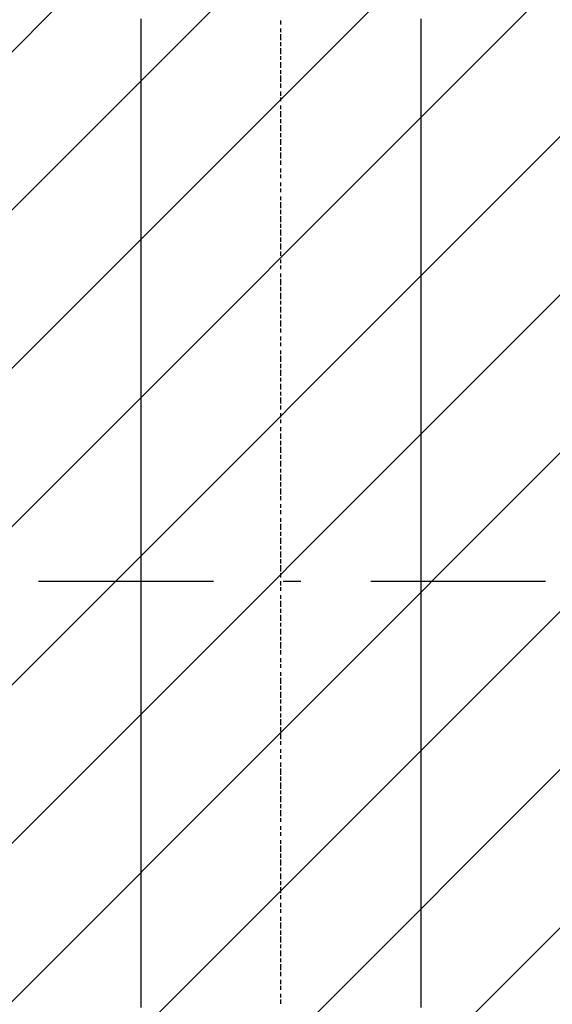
# Model space of a CAD drawing. Extents: x 997 to 109698, y 921 to 94021.
# Tile 122 of 256: x 27485 to 28628, y 14472 to 16583. Entities that reach past the tile are written whole.
import ezdxf

# ---------------------------------------------------------------- set-up
doc = ezdxf.new("R2010")
doc.units = 0
doc.header["$MEASUREMENT"] = 0
doc.layers.add('12', color=7, linetype='CONTINUOUS')
doc.layers.add('28', color=7, linetype='CONTINUOUS')

msp = doc.modelspace()

# ---------------------------------------------------------------- linework, layer by layer
at = {"layer": '12', "color": 1}
for p, q in [((27745.601607, 16576.953237), (27745.601607, 16584.953237)), ((27745.601607, 16563.953237), (27745.601607, 16576.953237)), ((28346.601607, 16576.953237), (28346.601607, 16584.953237)), ((28346.601607, 16563.953237), (28346.601607, 16576.953237)), ((27745.601607, 16555.953237), (27745.601607, 16563.953237)), ((27745.601607, 16546.953237), (27745.601607, 16555.953237)), ((28346.601607, 16555.953237), (28346.601607, 16563.953237)), ((28346.601607, 16546.953237), (28346.601607, 16555.953237)), ((27745.601607, 16534.953237), (27745.601607, 16546.953237)), ((27745.601607, 16525.953237), (27745.601607, 16534.953237)), ((28346.601607, 16534.953237), (28346.601607, 16546.953237)), ((28346.601607, 16525.953237), (28346.601607, 16534.953237)), ((27745.601607, 16517.953237), (27745.601607, 16525.953237)), ((27745.601607, 16504.953237), (27745.601607, 16517.953237)), ((28346.601607, 16517.953237), (28346.601607, 16525.953237)), ((28346.601607, 16504.953237), (28346.601607, 16517.953237)), ((27745.601607, 16496.953237), (27745.601607, 16504.953237)), ((27745.601607, 16483.953237), (27745.601607, 16496.953237)), ((28346.601607, 16496.953237), (28346.601607, 16504.953237)), ((28346.601607, 16483.953237), (28346.601607, 16496.953237)), ((27745.601607, 16474.953237), (27745.601607, 16483.953237)), ((27745.601607, 16466.953237), (27745.601607, 16474.953237)), ((28346.601607, 16474.953237), (28346.601607, 16483.953237)), ((28346.601607, 16466.953237), (28346.601607, 16474.953237)), ((27745.601607, 16453.953237), (27745.601607, 16466.953237)), ((27745.601607, 16445.953237), (27745.601607, 16453.953237)), ((28346.601607, 16453.953237), (28346.601607, 16466.953237)), ((28346.601607, 16445.953237), (28346.601607, 16453.953237)), ((27745.601607, 16436.953237), (27745.601607, 16445.953237)), ((27745.601607, 16424.953237), (27745.601607, 16436.953237)), ((28346.601607, 16436.953237), (28346.601607, 16445.953237)), ((28346.601607, 16424.953237), (28346.601607, 16436.953237)), ((27745.601607, 16415.953237), (27745.601607, 16424.953237)), ((27745.601607, 16407.953237), (27745.601607, 16415.953237)), ((27745.601607, 16394.953237), (27745.601607, 16407.953237)), ((28346.601607, 16415.953237), (28346.601607, 16424.953237)), ((28346.601607, 16407.953237), (28346.601607, 16415.953237)), ((28346.601607, 16394.953237), (28346.601607, 16407.953237)), ((27745.601607, 16386.953237), (27745.601607, 16394.953237)), ((27745.601607, 16373.953237), (27745.601607, 16386.953237)), ((28346.601607, 16386.953237), (28346.601607, 16394.953237)), ((28346.601607, 16373.953237), (28346.601607, 16386.953237)), ((27745.601607, 16364.953237), (27745.601607, 16373.953237)), ((27745.601607, 16356.953237), (27745.601607, 16364.953237)), ((28346.601607, 16364.953237), (28346.601607, 16373.953237)), ((28346.601607, 16356.953237), (28346.601607, 16364.953237)), ((27745.601607, 16343.953237), (27745.601607, 16356.953237)), ((27745.601607, 16335.953237), (27745.601607, 16343.953237)), ((28346.601607, 16343.953237), (28346.601607, 16356.953237)), ((28346.601607, 16335.953237), (28346.601607, 16343.953237)), ((27745.601607, 16326.953237), (27745.601607, 16335.953237)), ((27745.601607, 16314.953237), (27745.601607, 16326.953237)), ((28346.601607, 16326.953237), (28346.601607, 16335.953237)), ((28346.601607, 16314.953237), (28346.601607, 16326.953237)), ((27745.601607, 16305.953237), (27745.601607, 16314.953237)), ((27745.601607, 16297.953237), (27745.601607, 16305.953237)), ((28346.601607, 16305.953237), (28346.601607, 16314.953237)), ((28346.601607, 16297.953237), (28346.601607, 16305.953237)), ((27745.601607, 16284.953237), (27745.601607, 16297.953237)), ((27745.601607, 16275.953237), (27745.601607, 16284.953237)), ((28346.601607, 16284.953237), (28346.601607, 16297.953237)), ((28346.601607, 16275.953237), (28346.601607, 16284.953237)), ((27745.601607, 16263.953237), (27745.601607, 16275.953237)), ((27745.601607, 16254.953237), (27745.601607, 16263.953237)), ((28346.601607, 16263.953237), (28346.601607, 16275.953237)), ((28346.601607, 16254.953237), (28346.601607, 16263.953237)), ((27745.601607, 16246.953237), (27745.601607, 16254.953237)), ((27745.601607, 16233.953237), (27745.601607, 16246.953237)), ((28346.601607, 16246.953237), (28346.601607, 16254.953237)), ((28346.601607, 16233.953237), (28346.601607, 16246.953237)), ((27745.601607, 16225.953237), (27745.601607, 16233.953237)), ((27745.601607, 16216.953237), (27745.601607, 16225.953237)), ((27745.601607, 16203.953237), (27745.601607, 16216.953237)), ((28346.601607, 16225.953237), (28346.601607, 16233.953237)), ((28346.601607, 16216.953237), (28346.601607, 16225.953237)), ((28346.601607, 16203.953237), (28346.601607, 16216.953237)), ((27745.601607, 16195.953237), (27745.601607, 16203.953237)), ((27745.601607, 16187.953237), (27745.601607, 16195.953237)), ((28346.601607, 16195.953237), (28346.601607, 16203.953237)), ((28346.601607, 16187.953237), (28346.601607, 16195.953237)), ((27745.601607, 16174.953237), (27745.601607, 16187.953237)), ((27745.601607, 16165.953237), (27745.601607, 16174.953237)), ((28346.601607, 16174.953237), (28346.601607, 16187.953237)), ((28346.601607, 16165.953237), (28346.601607, 16174.953237)), ((27745.601607, 16157.953237), (27745.601607, 16165.953237)), ((27745.601607, 16144.953237), (27745.601607, 16157.953237)), ((28346.601607, 16157.953237), (28346.601607, 16165.953237)), ((28346.601607, 16144.953237), (28346.601607, 16157.953237)), ((27745.601607, 16136.953237), (27745.601607, 16144.953237)), ((27745.601607, 16123.953237), (27745.601607, 16136.953237)), ((28346.601607, 16136.953237), (28346.601607, 16144.953237)), ((28346.601607, 16123.953237), (28346.601607, 16136.953237)), ((27745.601607, 16115.953237), (27745.601607, 16123.953237)), ((27745.601607, 16106.953237), (27745.601607, 16115.953237)), ((28346.601607, 16115.953237), (28346.601607, 16123.953237)), ((28346.601607, 16106.953237), (28346.601607, 16115.953237)), ((27745.601607, 16093.953237), (27745.601607, 16106.953237)), ((27745.601607, 16085.953237), (27745.601607, 16093.953237)), ((28346.601607, 16093.953237), (28346.601607, 16106.953237)), ((28346.601607, 16085.953237), (28346.601607, 16093.953237)), ((27745.601607, 16076.953237), (27745.601607, 16085.953237)), ((27745.601607, 16064.953237), (27745.601607, 16076.953237)), ((28346.601607, 16076.953237), (28346.601607, 16085.953237)), ((28346.601607, 16064.953237), (28346.601607, 16076.953237)), ((27745.601607, 16055.953237), (27745.601607, 16064.953237)), ((27745.601607, 16047.953237), (27745.601607, 16055.953237)), ((27745.601607, 16034.953237), (27745.601607, 16047.953237)), ((28346.601607, 16055.953237), (28346.601607, 16064.953237)), ((28346.601607, 16047.953237), (28346.601607, 16055.953237)), ((28346.601607, 16034.953237), (28346.601607, 16047.953237)), ((27745.601607, 16026.953237), (27745.601607, 16034.953237)), ((27745.601607, 16013.953237), (27745.601607, 16026.953237)), ((28346.601607, 16026.953237), (28346.601607, 16034.953237)), ((28346.601607, 16013.953237), (28346.601607, 16026.953237)), ((27745.601607, 16004.953237), (27745.601607, 16013.953237)), ((27745.601607, 15996.953237), (27745.601607, 16004.953237)), ((28346.601607, 16004.953237), (28346.601607, 16013.953237)), ((28346.601607, 15996.953237), (28346.601607, 16004.953237)), ((27745.601607, 15983.953237), (27745.601607, 15996.953237)), ((27745.601607, 15975.953237), (27745.601607, 15983.953237)), ((28346.601607, 15983.953237), (28346.601607, 15996.953237)), ((28346.601607, 15975.953237), (28346.601607, 15983.953237)), ((27745.601607, 15966.953237), (27745.601607, 15975.953237)), ((27745.601607, 15954.953237), (27745.601607, 15966.953237)), ((28346.601607, 15966.953237), (28346.601607, 15975.953237)), ((28346.601607, 15954.953237), (28346.601607, 15966.953237)), ((27745.601607, 15945.953237), (27745.601607, 15954.953237)), ((27745.601607, 15937.953237), (27745.601607, 15945.953237)), ((28346.601607, 15945.953237), (28346.601607, 15954.953237)), ((28346.601607, 15937.953237), (28346.601607, 15945.953237)), ((27745.601607, 15924.953237), (27745.601607, 15937.953237)), ((27745.601607, 15916.953237), (27745.601607, 15924.953237)), ((28346.601607, 15924.953237), (28346.601607, 15937.953237)), ((28346.601607, 15916.953237), (28346.601607, 15924.953237)), ((27745.601607, 15903.953237), (27745.601607, 15916.953237)), ((27745.601607, 15894.953237), (27745.601607, 15903.953237)), ((28346.601607, 15903.953237), (28346.601607, 15916.953237)), ((28346.601607, 15894.953237), (28346.601607, 15903.953237)), ((27745.601607, 15886.953237), (27745.601607, 15894.953237)), ((27745.601607, 15873.953237), (27745.601607, 15886.953237)), ((28346.601607, 15886.953237), (28346.601607, 15894.953237)), ((28346.601607, 15873.953237), (28346.601607, 15886.953237)), ((27745.601607, 15865.953237), (27745.601607, 15873.953237)), ((27745.601607, 15856.953237), (27745.601607, 15865.953237)), ((27745.601607, 15844.953237), (27745.601607, 15856.953237)), ((28346.601607, 15865.953237), (28346.601607, 15873.953237)), ((28346.601607, 15856.953237), (28346.601607, 15865.953237)), ((28346.601607, 15844.953237), (28346.601607, 15856.953237)), ((27745.601607, 15835.953237), (27745.601607, 15844.953237)), ((27745.601607, 15827.953237), (27745.601607, 15835.953237)), ((28346.601607, 15835.953237), (28346.601607, 15844.953237)), ((28346.601607, 15827.953237), (28346.601607, 15835.953237)), ((27745.601607, 15814.953237), (27745.601607, 15827.953237)), ((27745.601607, 15806.953237), (27745.601607, 15814.953237)), ((28346.601607, 15814.953237), (28346.601607, 15827.953237)), ((28346.601607, 15806.953237), (28346.601607, 15814.953237)), ((27745.601607, 15793.953237), (27745.601607, 15806.953237)), ((27745.601607, 15784.953237), (27745.601607, 15793.953237)), ((28346.601607, 15793.953237), (28346.601607, 15806.953237)), ((28346.601607, 15784.953237), (28346.601607, 15793.953237)), ((27745.601607, 15776.953237), (27745.601607, 15784.953237)), ((27745.601607, 15763.953237), (27745.601607, 15776.953237)), ((28346.601607, 15776.953237), (28346.601607, 15784.953237)), ((28346.601607, 15763.953237), (28346.601607, 15776.953237)), ((27745.601607, 15755.953237), (27745.601607, 15763.953237)), ((27745.601607, 15746.953237), (27745.601607, 15755.953237)), ((28346.601607, 15755.953237), (28346.601607, 15763.953237)), ((28346.601607, 15746.953237), (28346.601607, 15755.953237)), ((27745.601607, 15734.953237), (27745.601607, 15746.953237)), ((27745.601607, 15725.953237), (27745.601607, 15734.953237)), ((28346.601607, 15734.953237), (28346.601607, 15746.953237)), ((28346.601607, 15725.953237), (28346.601607, 15734.953237)), ((27745.601607, 15717.953237), (27745.601607, 15725.953237)), ((27745.601607, 15704.953237), (27745.601607, 15717.953237)), ((28346.601607, 15717.953237), (28346.601607, 15725.953237)), ((28346.601607, 15704.953237), (28346.601607, 15717.953237)), ((27745.601607, 15695.953237), (27745.601607, 15704.953237)), ((27745.601607, 15683.953237), (27745.601607, 15695.953237)), ((28346.601607, 15695.953237), (28346.601607, 15704.953237)), ((28346.601607, 15683.953237), (28346.601607, 15695.953237)), ((27745.601607, 15674.953237), (27745.601607, 15683.953237)), ((27745.601607, 15666.953237), (27745.601607, 15674.953237)), ((27745.601607, 15653.953237), (27745.601607, 15666.953237)), ((28346.601607, 15674.953237), (28346.601607, 15683.953237)), ((28346.601607, 15666.953237), (28346.601607, 15674.953237)), ((28346.601607, 15653.953237), (28346.601607, 15666.953237)), ((27745.601607, 15645.953237), (27745.601607, 15653.953237)), ((27745.601607, 15636.953237), (27745.601607, 15645.953237)), ((28346.601607, 15645.953237), (28346.601607, 15653.953237)), ((28346.601607, 15636.953237), (28346.601607, 15645.953237)), ((27745.601607, 15624.953237), (27745.601607, 15636.953237)), ((27745.601607, 15615.953237), (27745.601607, 15624.953237)), ((28346.601607, 15624.953237), (28346.601607, 15636.953237)), ((28346.601607, 15615.953237), (28346.601607, 15624.953237)), ((27745.601607, 15607.953237), (27745.601607, 15615.953237)), ((27745.601607, 15594.953237), (27745.601607, 15607.953237)), ((28346.601607, 15607.953237), (28346.601607, 15615.953237)), ((28346.601607, 15594.953237), (28346.601607, 15607.953237)), ((27745.601607, 15585.953237), (27745.601607, 15594.953237)), ((27745.601607, 15577.953237), (27745.601607, 15585.953237)), ((28346.601607, 15585.953237), (28346.601607, 15594.953237)), ((28346.601607, 15577.953237), (28346.601607, 15585.953237)), ((27745.601607, 15564.953237), (27745.601607, 15577.953237)), ((27745.601607, 15556.953237), (27745.601607, 15564.953237)), ((28346.601607, 15564.953237), (28346.601607, 15577.953237)), ((28346.601607, 15556.953237), (28346.601607, 15564.953237)), ((27745.601607, 15543.953237), (27745.601607, 15556.953237)), ((27745.601607, 15535.953237), (27745.601607, 15543.953237)), ((28346.601607, 15543.953237), (28346.601607, 15556.953237)), ((28346.601607, 15535.953237), (28346.601607, 15543.953237)), ((27745.601607, 15526.953237), (27745.601607, 15535.953237)), ((27745.601607, 15513.953237), (27745.601607, 15526.953237)), ((28346.601607, 15526.953237), (28346.601607, 15535.953237)), ((28346.601607, 15513.953237), (28346.601607, 15526.953237)), ((27745.601607, 15505.953237), (27745.601607, 15513.953237)), ((27745.601607, 15497.953237), (27745.601607, 15505.953237)), ((27745.601607, 15484.953237), (27745.601607, 15497.953237)), ((28346.601607, 15505.953237), (28346.601607, 15513.953237)), ((28346.601607, 15497.953237), (28346.601607, 15505.953237)), ((28346.601607, 15484.953237), (28346.601607, 15497.953237)), ((27745.601607, 15475.953237), (27745.601607, 15484.953237)), ((27745.601607, 15467.953237), (27745.601607, 15475.953237)), ((28346.601607, 15475.953237), (28346.601607, 15484.953237)), ((28346.601607, 15467.953237), (28346.601607, 15475.953237)), ((27745.601607, 15454.953237), (27745.601607, 15467.953237)), ((27745.601607, 15446.953237), (27745.601607, 15454.953237)), ((28346.601607, 15454.953237), (28346.601607, 15467.953237)), ((28346.601607, 15446.953237), (28346.601607, 15454.953237)), ((27745.601607, 15433.953237), (27745.601607, 15446.953237)), ((27745.601607, 15425.953237), (27745.601607, 15433.953237)), ((28346.601607, 15433.953237), (28346.601607, 15446.953237)), ((28346.601607, 15425.953237), (28346.601607, 15433.953237)), ((27745.601607, 15416.953237), (27745.601607, 15425.953237)), ((27745.601607, 15403.953237), (27745.601607, 15416.953237)), ((28346.601607, 15416.953237), (28346.601607, 15425.953237)), ((28346.601607, 15403.953237), (28346.601607, 15416.953237)), ((27745.601607, 15395.953237), (27745.601607, 15403.953237)), ((27745.601607, 15386.953237), (27745.601607, 15395.953237)), ((28346.601607, 15395.953237), (28346.601607, 15403.953237)), ((28346.601607, 15386.953237), (28346.601607, 15395.953237)), ((27745.601607, 15374.953237), (27745.601607, 15386.953237)), ((27745.601607, 15365.953237), (27745.601607, 15374.953237)), ((28346.601607, 15374.953237), (28346.601607, 15386.953237)), ((28346.601607, 15365.953237), (28346.601607, 15374.953237)), ((27745.601607, 15357.953237), (27745.601607, 15365.953237)), ((27745.601607, 15344.953237), (27745.601607, 15357.953237)), ((28346.601607, 15357.953237), (28346.601607, 15365.953237)), ((28346.601607, 15344.953237), (28346.601607, 15357.953237)), ((27745.601607, 15336.953237), (27745.601607, 15344.953237)), ((27745.601607, 15323.953237), (27745.601607, 15336.953237)), ((28346.601607, 15336.953237), (28346.601607, 15344.953237)), ((28346.601607, 15323.953237), (28346.601607, 15336.953237)), ((27745.601607, 15315.953237), (27745.601607, 15323.953237)), ((27745.601607, 15306.953237), (27745.601607, 15315.953237)), ((28346.601607, 15315.953237), (28346.601607, 15323.953237)), ((28346.601607, 15306.953237), (28346.601607, 15315.953237)), ((27745.601607, 15293.953237), (27745.601607, 15306.953237)), ((27745.601607, 15285.953237), (27745.601607, 15293.953237)), ((27745.601607, 15276.953237), (27745.601607, 15285.953237)), ((28346.601607, 15293.953237), (28346.601607, 15306.953237)), ((28346.601607, 15285.953237), (28346.601607, 15293.953237)), ((28346.601607, 15276.953237), (28346.601607, 15285.953237)), ((27745.601607, 15264.953237), (27745.601607, 15276.953237)), ((27745.601607, 15255.953237), (27745.601607, 15264.953237)), ((28346.601607, 15264.953237), (28346.601607, 15276.953237)), ((28346.601607, 15255.953237), (28346.601607, 15264.953237)), ((27745.601607, 15247.953237), (27745.601607, 15255.953237)), ((27745.601607, 15234.953237), (27745.601607, 15247.953237)), ((28346.601607, 15247.953237), (28346.601607, 15255.953237)), ((28346.601607, 15234.953237), (28346.601607, 15247.953237)), ((27745.601607, 15226.953237), (27745.601607, 15234.953237)), ((27745.601607, 15213.953237), (27745.601607, 15226.953237)), ((28346.601607, 15226.953237), (28346.601607, 15234.953237)), ((28346.601607, 15213.953237), (28346.601607, 15226.953237)), ((27745.601607, 15204.953237), (27745.601607, 15213.953237)), ((27745.601607, 15196.953237), (27745.601607, 15204.953237)), ((28346.601607, 15204.953237), (28346.601607, 15213.953237)), ((28346.601607, 15196.953237), (28346.601607, 15204.953237)), ((27745.601607, 15183.953237), (27745.601607, 15196.953237)), ((27745.601607, 15175.953237), (27745.601607, 15183.953237)), ((28346.601607, 15183.953237), (28346.601607, 15196.953237)), ((28346.601607, 15175.953237), (28346.601607, 15183.953237)), ((27745.601607, 15166.953237), (27745.601607, 15175.953237)), ((27745.601607, 15154.953237), (27745.601607, 15166.953237)), ((28346.601607, 15166.953237), (28346.601607, 15175.953237)), ((28346.601607, 15154.953237), (28346.601607, 15166.953237)), ((27745.601607, 15145.953237), (27745.601607, 15154.953237)), ((27745.601607, 15137.953237), (27745.601607, 15145.953237)), ((28346.601607, 15145.953237), (28346.601607, 15154.953237)), ((28346.601607, 15137.953237), (28346.601607, 15145.953237)), ((27745.601607, 15124.953237), (27745.601607, 15137.953237)), ((27745.601607, 15116.953237), (27745.601607, 15124.953237)), ((28346.601607, 15124.953237), (28346.601607, 15137.953237)), ((28346.601607, 15116.953237), (28346.601607, 15124.953237)), ((27745.601607, 15103.953237), (27745.601607, 15116.953237)), ((27745.601607, 15094.953237), (27745.601607, 15103.953237)), ((28346.601607, 15103.953237), (28346.601607, 15116.953237)), ((28346.601607, 15094.953237), (28346.601607, 15103.953237)), ((27745.601607, 15086.953237), (27745.601607, 15094.953237)), ((27745.601607, 15073.953237), (27745.601607, 15086.953237)), ((28346.601607, 15086.953237), (28346.601607, 15094.953237)), ((28346.601607, 15073.953237), (28346.601607, 15086.953237)), ((27745.601607, 15065.953237), (27745.601607, 15073.953237)), ((27745.601607, 15056.953237), (27745.601607, 15065.953237)), ((27745.601607, 15044.953237), (27745.601607, 15056.953237)), ((28346.601607, 15065.953237), (28346.601607, 15073.953237)), ((28346.601607, 15056.953237), (28346.601607, 15065.953237)), ((28346.601607, 15044.953237), (28346.601607, 15056.953237)), ((27745.601607, 15035.953237), (27745.601607, 15044.953237)), ((27745.601607, 15027.953237), (27745.601607, 15035.953237)), ((28346.601607, 15035.953237), (28346.601607, 15044.953237)), ((28346.601607, 15027.953237), (28346.601607, 15035.953237)), ((27745.601607, 15014.953237), (27745.601607, 15027.953237)), ((27745.601607, 15005.953237), (27745.601607, 15014.953237)), ((28346.601607, 15014.953237), (28346.601607, 15027.953237)), ((28346.601607, 15005.953237), (28346.601607, 15014.953237)), ((27745.601607, 14997.953237), (27745.601607, 15005.953237)), ((27745.601607, 14984.953237), (27745.601607, 14997.953237)), ((28346.601607, 14997.953237), (28346.601607, 15005.953237)), ((28346.601607, 14984.953237), (28346.601607, 14997.953237)), ((27745.601607, 14976.953237), (27745.601607, 14984.953237)), ((27745.601607, 14963.953237), (27745.601607, 14976.953237)), ((28346.601607, 14976.953237), (28346.601607, 14984.953237)), ((28346.601607, 14963.953237), (28346.601607, 14976.953237)), ((27745.601607, 14955.953237), (27745.601607, 14963.953237)), ((27745.601607, 14946.953237), (27745.601607, 14955.953237)), ((28346.601607, 14955.953237), (28346.601607, 14963.953237)), ((28346.601607, 14946.953237), (28346.601607, 14955.953237)), ((27745.601607, 14933.953237), (27745.601607, 14946.953237)), ((27745.601607, 14925.953237), (27745.601607, 14933.953237)), ((28346.601607, 14933.953237), (28346.601607, 14946.953237)), ((28346.601607, 14925.953237), (28346.601607, 14933.953237)), ((27745.601607, 14917.953237), (27745.601607, 14925.953237)), ((27745.601607, 14904.953237), (27745.601607, 14917.953237)), ((28346.601607, 14917.953237), (28346.601607, 14925.953237)), ((28346.601607, 14904.953237), (28346.601607, 14917.953237)), ((27745.601607, 14895.953237), (27745.601607, 14904.953237)), ((27745.601607, 14887.953237), (27745.601607, 14895.953237)), ((27745.601607, 14874.953237), (27745.601607, 14887.953237)), ((28346.601607, 14895.953237), (28346.601607, 14904.953237)), ((28346.601607, 14887.953237), (28346.601607, 14895.953237)), ((28346.601607, 14874.953237), (28346.601607, 14887.953237)), ((27745.601607, 14866.953237), (27745.601607, 14874.953237)), ((27745.601607, 14853.953237), (27745.601607, 14866.953237)), ((28346.601607, 14866.953237), (28346.601607, 14874.953237)), ((28346.601607, 14853.953237), (28346.601607, 14866.953237)), ((27745.601607, 14845.953237), (27745.601607, 14853.953237)), ((27745.601607, 14836.953237), (27745.601607, 14845.953237)), ((28346.601607, 14845.953237), (28346.601607, 14853.953237)), ((28346.601607, 14836.953237), (28346.601607, 14845.953237)), ((27745.601607, 14823.953237), (27745.601607, 14836.953237)), ((27745.601607, 14815.953237), (27745.601607, 14823.953237)), ((28346.601607, 14823.953237), (28346.601607, 14836.953237)), ((28346.601607, 14815.953237), (28346.601607, 14823.953237)), ((27745.601607, 14807.953237), (27745.601607, 14815.953237)), ((27745.601607, 14794.953237), (27745.601607, 14807.953237)), ((28346.601607, 14807.953237), (28346.601607, 14815.953237)), ((28346.601607, 14794.953237), (28346.601607, 14807.953237)), ((27745.601607, 14785.953237), (27745.601607, 14794.953237)), ((27745.601607, 14777.953237), (27745.601607, 14785.953237)), ((28346.601607, 14785.953237), (28346.601607, 14794.953237)), ((28346.601607, 14777.953237), (28346.601607, 14785.953237)), ((27745.601607, 14764.953237), (27745.601607, 14777.953237)), ((27745.601607, 14756.953237), (27745.601607, 14764.953237)), ((28346.601607, 14764.953237), (28346.601607, 14777.953237)), ((28346.601607, 14756.953237), (28346.601607, 14764.953237)), ((27745.601607, 14743.953237), (27745.601607, 14756.953237)), ((27745.601607, 14735.953237), (27745.601607, 14743.953237)), ((28346.601607, 14743.953237), (28346.601607, 14756.953237)), ((28346.601607, 14735.953237), (28346.601607, 14743.953237)), ((27745.601607, 14726.953237), (27745.601607, 14735.953237)), ((27745.601607, 14713.953237), (27745.601607, 14726.953237)), ((28346.601607, 14726.953237), (28346.601607, 14735.953237)), ((28346.601607, 14713.953237), (28346.601607, 14726.953237)), ((27745.601607, 14705.953237), (27745.601607, 14713.953237)), ((27745.601607, 14696.953237), (27745.601607, 14705.953237)), ((27745.601607, 14684.953237), (27745.601607, 14696.953237)), ((28346.601607, 14705.953237), (28346.601607, 14713.953237)), ((28346.601607, 14696.953237), (28346.601607, 14705.953237)), ((28346.601607, 14684.953237), (28346.601607, 14696.953237)), ((27745.601607, 14675.953237), (27745.601607, 14684.953237)), ((27745.601607, 14667.953237), (27745.601607, 14675.953237)), ((28346.601607, 14675.953237), (28346.601607, 14684.953237)), ((28346.601607, 14667.953237), (28346.601607, 14675.953237)), ((27745.601607, 14654.953237), (27745.601607, 14667.953237)), ((27745.601607, 14646.953237), (27745.601607, 14654.953237)), ((28346.601607, 14654.953237), (28346.601607, 14667.953237)), ((28346.601607, 14646.953237), (28346.601607, 14654.953237)), ((27745.601607, 14633.953237), (27745.601607, 14646.953237)), ((27745.601607, 14624.953237), (27745.601607, 14633.953237)), ((28346.601607, 14633.953237), (28346.601607, 14646.953237)), ((28346.601607, 14624.953237), (28346.601607, 14633.953237)), ((27745.601607, 14616.953237), (27745.601607, 14624.953237)), ((27745.601607, 14603.953237), (27745.601607, 14616.953237)), ((28346.601607, 14616.953237), (28346.601607, 14624.953237)), ((28346.601607, 14603.953237), (28346.601607, 14616.953237)), ((27745.601607, 14595.953237), (27745.601607, 14603.953237)), ((27745.601607, 14586.953237), (27745.601607, 14595.953237)), ((28346.601607, 14595.953237), (28346.601607, 14603.953237)), ((28346.601607, 14586.953237), (28346.601607, 14595.953237)), ((27745.601607, 14574.953237), (27745.601607, 14586.953237)), ((27745.601607, 14565.953237), (27745.601607, 14574.953237)), ((28346.601607, 14574.953237), (28346.601607, 14586.953237)), ((28346.601607, 14565.953237), (28346.601607, 14574.953237)), ((27745.601607, 14557.953237), (27745.601607, 14565.953237)), ((27745.601607, 14544.953237), (27745.601607, 14557.953237)), ((28346.601607, 14557.953237), (28346.601607, 14565.953237)), ((28346.601607, 14544.953237), (28346.601607, 14557.953237)), ((27745.601607, 14536.953237), (27745.601607, 14544.953237)), ((27745.601607, 14523.953237), (27745.601607, 14536.953237)), ((28346.601607, 14536.953237), (28346.601607, 14544.953237)), ((28346.601607, 14523.953237), (28346.601607, 14536.953237)), ((27745.601607, 14514.953237), (27745.601607, 14523.953237)), ((27745.601607, 14506.953237), (27745.601607, 14514.953237)), ((27745.601607, 14493.953237), (27745.601607, 14506.953237)), ((28346.601607, 14514.953237), (28346.601607, 14523.953237)), ((28346.601607, 14506.953237), (28346.601607, 14514.953237)), ((28346.601607, 14493.953237), (28346.601607, 14506.953237)), ((27745.601607, 14485.953237), (27745.601607, 14493.953237)), ((27745.601607, 14476.953237), (27745.601607, 14485.953237)), ((28346.601607, 14485.953237), (28346.601607, 14493.953237)), ((28346.601607, 14476.953237), (28346.601607, 14485.953237)), ((27745.601607, 14464.953237), (27745.601607, 14476.953237)), ((28346.601607, 14464.953237), (28346.601607, 14476.953237))]:
    msp.add_line(p, q, dxfattribs=at)
at = {"layer": '12', "color": 5}
for p, q in [((28045.601607, 16572.953237), (28045.601607, 16580.953237)), ((28045.601607, 16555.953237), (28045.601607, 16563.953237)), ((28045.601607, 16538.953237), (28045.601607, 16551.953237)), ((28045.601607, 16525.953237), (28045.601607, 16534.953237)), ((28045.601607, 16508.953237), (28045.601607, 16521.953237)), ((28045.601607, 16496.953237), (28045.601607, 16504.953237)), ((28045.601607, 16479.953237), (28045.601607, 16491.953237)), ((28045.601607, 16466.953237), (28045.601607, 16474.953237)), ((28045.601607, 16449.953237), (28045.601607, 16462.953237)), ((28045.601607, 16436.953237), (28045.601607, 16445.953237)), ((28045.601607, 16419.953237), (28045.601607, 16428.953237)), ((28045.601607, 16407.953237), (28045.601607, 16415.953237)), ((28045.601607, 16390.953237), (28045.601607, 16398.953237)), ((28045.601607, 16373.953237), (28045.601607, 16386.953237)), ((28045.601607, 16360.953237), (28045.601607, 16369.953237)), ((28045.601607, 16343.953237), (28045.601607, 16356.953237)), ((28045.601607, 16330.953237), (28045.601607, 16339.953237)), ((28045.601607, 16314.953237), (28045.601607, 16326.953237)), ((28045.601607, 16301.953237), (28045.601607, 16309.953237)), ((28045.601607, 16284.953237), (28045.601607, 16297.953237)), ((28045.601607, 16271.953237), (28045.601607, 16280.953237)), ((28045.601607, 16254.953237), (28045.601607, 16263.953237)), ((28045.601607, 16242.953237), (28045.601607, 16250.953237)), ((28045.601607, 16225.953237), (28045.601607, 16233.953237)), ((28045.601607, 16212.953237), (28045.601607, 16220.953237)), ((28045.601607, 16195.953237), (28045.601607, 16203.953237)), ((28045.601607, 16178.953237), (28045.601607, 16191.953237)), ((28045.601607, 16165.953237), (28045.601607, 16174.953237)), ((28045.601607, 16148.953237), (28045.601607, 16161.953237)), ((28045.601607, 16136.953237), (28045.601607, 16144.953237)), ((28045.601607, 16119.953237), (28045.601607, 16132.953237)), ((28045.601607, 16106.953237), (28045.601607, 16115.953237)), ((28045.601607, 16089.953237), (28045.601607, 16102.953237)), ((28045.601607, 16076.953237), (28045.601607, 16085.953237)), ((28045.601607, 16060.953237), (28045.601607, 16068.953237)), ((28045.601607, 16047.953237), (28045.601607, 16055.953237)), ((28045.601607, 16030.953237), (28045.601607, 16038.953237)), ((28045.601607, 16013.953237), (28045.601607, 16026.953237)), ((28045.601607, 16000.953237), (28045.601607, 16009.953237)), ((28045.601607, 15983.953237), (28045.601607, 15996.953237)), ((28045.601607, 15971.953237), (28045.601607, 15979.953237)), ((28045.601607, 15954.953237), (28045.601607, 15966.953237)), ((28045.601607, 15941.953237), (28045.601607, 15950.953237)), ((28045.601607, 15924.953237), (28045.601607, 15937.953237)), ((28045.601607, 15911.953237), (28045.601607, 15920.953237)), ((28045.601607, 15894.953237), (28045.601607, 15903.953237)), ((28045.601607, 15882.953237), (28045.601607, 15890.953237)), ((28045.601607, 15865.953237), (28045.601607, 15873.953237)), ((28045.601607, 15848.953237), (28045.601607, 15861.953237)), ((28045.601607, 15835.953237), (28045.601607, 15844.953237)), ((28045.601607, 15818.953237), (28045.601607, 15831.953237)), ((28045.601607, 15806.953237), (28045.601607, 15814.953237)), ((28045.601607, 15789.953237), (28045.601607, 15801.953237)), ((28045.601607, 15776.953237), (28045.601607, 15784.953237)), ((28045.601607, 15759.953237), (28045.601607, 15772.953237)), ((28045.601607, 15746.953237), (28045.601607, 15755.953237)), ((28045.601607, 15729.953237), (28045.601607, 15738.953237)), ((28045.601607, 15717.953237), (28045.601607, 15725.953237)), ((28045.601607, 15700.953237), (28045.601607, 15708.953237)), ((28045.601607, 15683.953237), (28045.601607, 15695.953237)), ((28045.601607, 15670.953237), (28045.601607, 15679.953237)), ((28045.601607, 15653.953237), (28045.601607, 15666.953237)), ((28045.601607, 15640.953237), (28045.601607, 15649.953237)), ((28045.601607, 15624.953237), (28045.601607, 15636.953237)), ((28045.601607, 15611.953237), (28045.601607, 15619.953237)), ((28045.601607, 15594.953237), (28045.601607, 15607.953237)), ((28045.601607, 15581.953237), (28045.601607, 15590.953237)), ((28045.601607, 15564.953237), (28045.601607, 15577.953237)), ((28045.601607, 15552.953237), (28045.601607, 15560.953237)), ((28045.601607, 15535.953237), (28045.601607, 15543.953237)), ((28045.601607, 15522.953237), (28045.601607, 15530.953237)), ((28045.601607, 15505.953237), (28045.601607, 15513.953237)), ((28045.601607, 15488.953237), (28045.601607, 15501.953237)), ((28045.601607, 15475.953237), (28045.601607, 15484.953237)), ((28045.601607, 15458.953237), (28045.601607, 15471.953237)), ((28045.601607, 15446.953237), (28045.601607, 15454.953237)), ((28045.601607, 15429.953237), (28045.601607, 15442.953237)), ((28045.601607, 15416.953237), (28045.601607, 15425.953237)), ((28045.601607, 15399.953237), (28045.601607, 15412.953237)), ((28045.601607, 15386.953237), (28045.601607, 15395.953237)), ((28045.601607, 15369.953237), (28045.601607, 15378.953237)), ((28045.601607, 15357.953237), (28045.601607, 15365.953237)), ((28045.601607, 15340.953237), (28045.601607, 15348.953237)), ((28045.601607, 15323.953237), (28045.601607, 15336.953237)), ((28045.601607, 15310.953237), (28045.601607, 15319.953237)), ((28045.601607, 15293.953237), (28045.601607, 15306.953237)), ((28045.601607, 15281.953237), (28045.601607, 15289.953237)), ((28045.601607, 15264.953237), (28045.601607, 15276.953237)), ((28045.601607, 15251.953237), (28045.601607, 15259.953237)), ((28045.601607, 15234.953237), (28045.601607, 15247.953237)), ((28045.601607, 15221.953237), (28045.601607, 15230.953237)), ((28045.601607, 15204.953237), (28045.601607, 15213.953237)), ((28045.601607, 15192.953237), (28045.601607, 15200.953237)), ((28045.601607, 15175.953237), (28045.601607, 15183.953237)), ((28045.601607, 15158.953237), (28045.601607, 15171.953237)), ((28045.601607, 15145.953237), (28045.601607, 15154.953237)), ((28045.601607, 15128.953237), (28045.601607, 15141.953237)), ((28045.601607, 15116.953237), (28045.601607, 15124.953237)), ((28045.601607, 15099.953237), (28045.601607, 15111.953237)), ((28045.601607, 15086.953237), (28045.601607, 15094.953237)), ((28045.601607, 15069.953237), (28045.601607, 15082.953237)), ((28045.601607, 15056.953237), (28045.601607, 15065.953237)), ((28045.601607, 15039.953237), (28045.601607, 15052.953237)), ((28045.601607, 15027.953237), (28045.601607, 15035.953237)), ((28045.601607, 15010.953237), (28045.601607, 15018.953237)), ((28045.601607, 14997.953237), (28045.601607, 15005.953237)), ((28045.601607, 14980.953237), (28045.601607, 14989.953237)), ((28045.601607, 14963.953237), (28045.601607, 14976.953237)), ((28045.601607, 14950.953237), (28045.601607, 14959.953237)), ((28045.601607, 14933.953237), (28045.601607, 14946.953237)), ((28045.601607, 14921.953237), (28045.601607, 14929.953237)), ((28045.601607, 14904.953237), (28045.601607, 14917.953237)), ((28045.601607, 14891.953237), (28045.601607, 14900.953237)), ((28045.601607, 14874.953237), (28045.601607, 14887.953237)), ((28045.601607, 14862.953237), (28045.601607, 14870.953237)), ((28045.601607, 14845.953237), (28045.601607, 14853.953237)), ((28045.601607, 14832.953237), (28045.601607, 14840.953237)), ((28045.601607, 14815.953237), (28045.601607, 14823.953237)), ((28045.601607, 14798.953237), (28045.601607, 14811.953237)), ((28045.601607, 14785.953237), (28045.601607, 14794.953237)), ((28045.601607, 14768.953237), (28045.601607, 14781.953237)), ((28045.601607, 14756.953237), (28045.601607, 14764.953237)), ((28045.601607, 14739.953237), (28045.601607, 14751.953237)), ((28045.601607, 14726.953237), (28045.601607, 14735.953237)), ((28045.601607, 14709.953237), (28045.601607, 14722.953237)), ((28045.601607, 14696.953237), (28045.601607, 14705.953237)), ((28045.601607, 14679.953237), (28045.601607, 14688.953237)), ((28045.601607, 14667.953237), (28045.601607, 14675.953237)), ((28045.601607, 14650.953237), (28045.601607, 14658.953237)), ((28045.601607, 14633.953237), (28045.601607, 14646.953237)), ((28045.601607, 14620.953237), (28045.601607, 14629.953237)), ((28045.601607, 14603.953237), (28045.601607, 14616.953237)), ((28045.601607, 14591.953237), (28045.601607, 14599.953237)), ((28045.601607, 14574.953237), (28045.601607, 14586.953237)), ((28045.601607, 14561.953237), (28045.601607, 14569.953237)), ((28045.601607, 14544.953237), (28045.601607, 14557.953237)), ((28045.601607, 14531.953237), (28045.601607, 14540.953237)), ((28045.601607, 14514.953237), (28045.601607, 14523.953237)), ((28045.601607, 14502.953237), (28045.601607, 14510.953237)), ((28045.601607, 14485.953237), (28045.601607, 14493.953237)), ((28045.601607, 14472.953237), (28045.601607, 14481.953237))]:
    msp.add_line(p, q, dxfattribs=at)
at = {"layer": '28', "color": 2}
for p, q in [((22097.636205, 11143.273555), (29497.636205, 18543.273555)), ((16797.746869, 5503.972964), (29497.636205, 18203.8623)), ((16797.746869, 5164.561709), (29497.636205, 17864.451046)), ((16797.746869, 4825.150454), (29497.636205, 17525.039791)), ((16797.746869, 4485.739199), (29497.636205, 17185.628536)), ((16797.746869, 4146.327944), (29497.636205, 16846.217281)), ((16811.783417, 3820.953237), (29497.636205, 16506.806026)), ((17151.194672, 3820.953237), (29497.636205, 16167.394771)), ((17490.605927, 3820.953237), (29497.636205, 15827.983516)), ((17830.017182, 3820.953237), (29497.636205, 15488.572261))]:
    msp.add_line(p, q, dxfattribs=at)
at = {"layer": '28', "color": 4}
for p, q in [((27525.851607, 15378.953237), (27900.851607, 15378.953237)), ((28238.351607, 15378.953237), (28613.351607, 15378.953237))]:
    msp.add_line(p, q, dxfattribs=at)
at = {"layer": '28', "color": 4, "linetype": 'Continuous'}
msp.add_line((28050.851607, 15378.953237), (28088.351607, 15378.953237), dxfattribs=at)

doc.saveas('drawing.dxf')
